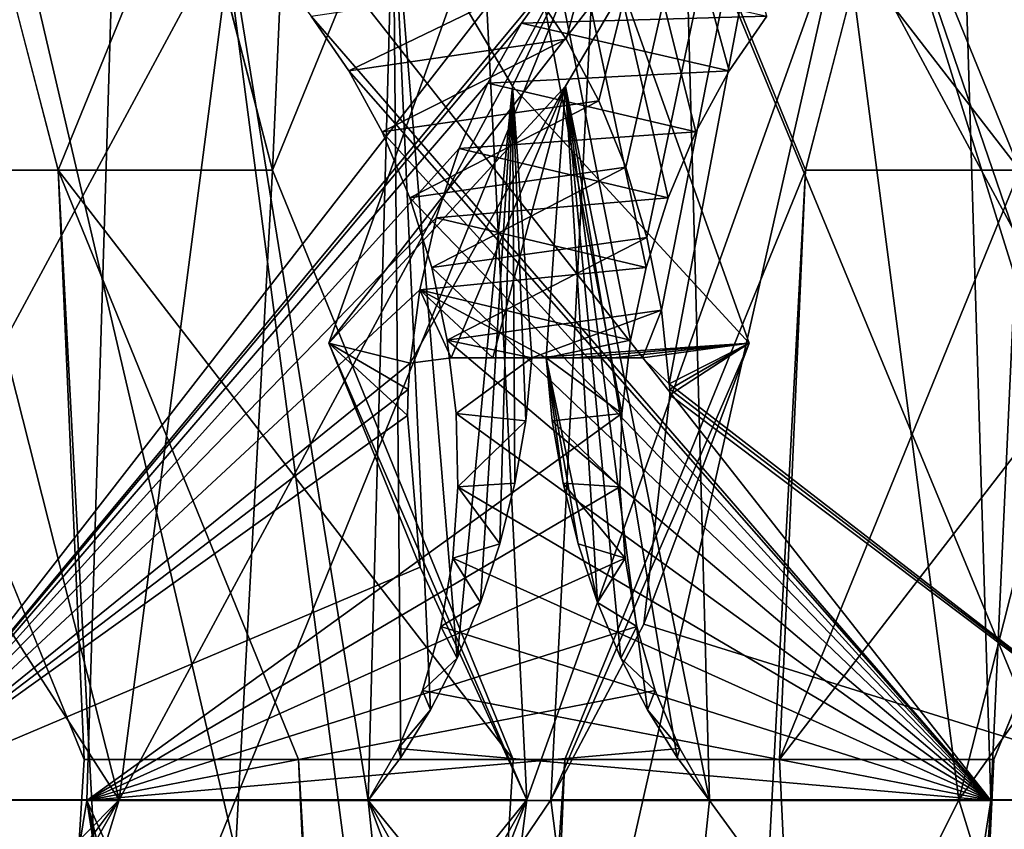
# Model space of a CAD drawing. Header units: inches. Extents: x -6.2 to 6.2, y -0.9 to 12.
# Tile 22 of 88: x -5.7573 to -5.6407, y 5.4115 to 5.5073. Entities that reach past the tile are written whole.
import ezdxf

# ---------------------------------------------------------------- set-up
doc = ezdxf.new("R2010")
doc.units = ezdxf.units.IN
doc.header["$LTSCALE"] = 67.329794
doc.header["$MEASUREMENT"] = 0
for name, color, linetype in [('1', 7, 'CONTINUOUS'), ('10', 7, 'CONTINUOUS'), ('111', 7, 'CONTINUOUS'), ('113', 7, 'CONTINUOUS'), ('116', 7, 'CONTINUOUS'), ('118', 7, 'CONTINUOUS'), ('121', 7, 'CONTINUOUS'), ('126', 7, 'CONTINUOUS'), ('127', 7, 'CONTINUOUS'), ('129', 7, 'CONTINUOUS'), ('179', 7, 'CONTINUOUS'), ('181', 7, 'CONTINUOUS'), ('184', 7, 'CONTINUOUS'), ('186', 7, 'CONTINUOUS'), ('249', 7, 'CONTINUOUS'), ('250', 7, 'CONTINUOUS'), ('5', 7, 'CONTINUOUS'), ('529', 7, 'CONTINUOUS'), ('531', 7, 'CONTINUOUS'), ('534', 7, 'CONTINUOUS'), ('536', 7, 'CONTINUOUS'), ('6', 7, 'CONTINUOUS'), ('639', 7, 'CONTINUOUS'), ('641', 7, 'CONTINUOUS'), ('644', 7, 'CONTINUOUS'), ('646', 7, 'CONTINUOUS'), ('653', 7, 'CONTINUOUS'), ('654', 7, 'CONTINUOUS'), ('655', 7, 'CONTINUOUS'), ('656', 7, 'CONTINUOUS'), ('73', 7, 'CONTINUOUS'), ('74', 7, 'CONTINUOUS')]:
    doc.layers.add(name, color=color, linetype=linetype)

msp = doc.modelspace()

# ---------------------------------------------------------------- linework, layer by layer
at = {"layer": '1', "color": 252, "linetype": 'Continuous', "true_color": 0x8b959c}
for points in [[(-5.43835, 0, 5.38758), (-5.66812, 9.738, 5.61735), (-5.63997, 9.75429, 5.5892), (-5.43835, 0, 5.38758)], [(-5.43835, 0, 5.38758), (-5.59224, 5.831, 5.54147), (-5.66812, 9.738, 5.61735), (-5.43835, 0, 5.38758)], [(-5.59224, 1.331, 5.54147), (-5.85015, 1.331, 5.79938), (-5.85015, 5.831, 5.79938), (-5.59224, 1.331, 5.54147)], [(-5.81721, 5.29848, 5.76644), (-5.59224, 1.331, 5.54147), (-5.85015, 5.831, 5.79938), (-5.81721, 5.29848, 5.76644)]]:
    msp.add_3dface(points, dxfattribs=at)
at = {"layer": '10', "color": 252, "linetype": 'Continuous', "true_color": 0x8b959c}
for points in [[(-5.56323, 1.931, -5.56323), (-5.82839, 1.931, -5.82839), (-5.82839, 5.781, -5.82839), (-5.56323, 1.931, -5.56323)], [(-5.56323, 1.931, -5.56323), (-5.82839, 5.781, -5.82839), (-5.75273, 5.4895, -5.75273), (-5.56323, 1.931, -5.56323)], [(-5.75273, 5.4895, -5.75273), (-5.82839, 5.781, -5.82839), (-5.72427, 5.55922, -5.72427), (-5.75273, 5.4895, -5.75273)], [(-5.56323, 5.781, -5.56323), (-5.63889, 5.4895, -5.63889), (-5.66735, 5.55922, -5.66735), (-5.56323, 5.781, -5.56323)], [(-5.72427, 5.41978, -5.72427), (-5.56323, 1.931, -5.56323), (-5.75273, 5.4895, -5.75273), (-5.72427, 5.41978, -5.72427)], [(-5.63889, 5.4895, -5.63889), (-5.41297, 0, -5.41297), (-5.66735, 5.41978, -5.66735), (-5.63889, 5.4895, -5.63889)], [(-5.41297, 0, -5.41297), (-5.56323, 1.931, -5.56323), (-5.72427, 5.41978, -5.72427), (-5.41297, 0, -5.41297)], [(-5.66735, 5.41978, -5.66735), (-5.41297, 0, -5.41297), (-5.72427, 5.41978, -5.72427), (-5.66735, 5.41978, -5.66735)]]:
    msp.add_3dface(points, dxfattribs=at)
at = {"layer": '111', "color": 252, "linetype": 'Continuous', "true_color": 0x8b959c}
for points in [[(-5.72069, 5.46904, 5.75918), (-5.70253, 5.51984, 5.73185), (-5.69723, 5.415, 5.74549), (-5.72069, 5.46904, 5.75918)], [(-5.65976, 5.51984, 5.68908), (-5.64613, 5.415, 5.69439), (-5.71472, 5.27712, 5.78789), (-5.65976, 5.51984, 5.68908)], [(-5.69723, 5.415, 5.74549), (-5.65976, 5.51984, 5.68908), (-5.71472, 5.27712, 5.78789), (-5.69723, 5.415, 5.74549)], [(-5.70253, 5.51984, 5.73185), (-5.65976, 5.51984, 5.68908), (-5.69723, 5.415, 5.74549), (-5.70253, 5.51984, 5.73185)], [(-5.63244, 5.46904, 5.67093), (-5.64613, 5.415, 5.69439), (-5.65976, 5.51984, 5.68908), (-5.63244, 5.46904, 5.67093)], [(-5.7749, 5.415, 5.82316), (-5.69723, 5.415, 5.74549), (-5.76263, 5.33434, 5.82546), (-5.7749, 5.415, 5.82316)], [(-5.76263, 5.33434, 5.82546), (-5.69723, 5.415, 5.74549), (-5.75613, 5.31166, 5.82305), (-5.76263, 5.33434, 5.82546)], [(-5.75613, 5.31166, 5.82305), (-5.69723, 5.415, 5.74549), (-5.74471, 5.29312, 5.81499), (-5.75613, 5.31166, 5.82305)], [(-5.74471, 5.29312, 5.81499), (-5.69723, 5.415, 5.74549), (-5.71472, 5.27712, 5.78789), (-5.74471, 5.29312, 5.81499)], [(-5.71472, 5.27712, 5.78789), (-5.64613, 5.415, 5.69439), (-5.60373, 5.27712, 5.6769), (-5.71472, 5.27712, 5.78789)], [(-5.64613, 5.415, 5.69439), (-5.56846, 5.415, 5.61672), (-5.60373, 5.27712, 5.6769), (-5.64613, 5.415, 5.69439)]]:
    msp.add_3dface(points, dxfattribs=at)
at = {"layer": '113', "color": 252, "linetype": 'Continuous', "true_color": 0x8b959c}
for points in [[(-5.69333, 5.51326, 5.75988), (-5.7749, 5.415, 5.82316), (-5.517, 5.74708, 5.62709), (-5.69333, 5.51326, 5.75988)], [(-5.517, 5.74708, 5.62709), (-5.7749, 5.415, 5.82316), (-5.76453, 5.74708, 5.87462), (-5.517, 5.74708, 5.62709)], [(-5.69787, 5.5069, 5.76324), (-5.7749, 5.415, 5.82316), (-5.69333, 5.51326, 5.75988), (-5.69787, 5.5069, 5.76324)], [(-5.70187, 5.4998, 5.76592), (-5.7749, 5.415, 5.82316), (-5.69787, 5.5069, 5.76324), (-5.70187, 5.4998, 5.76592)], [(-5.70526, 5.49208, 5.76787), (-5.7749, 5.415, 5.82316), (-5.70187, 5.4998, 5.76592), (-5.70526, 5.49208, 5.76787)], [(-5.70796, 5.48388, 5.76904), (-5.7749, 5.415, 5.82316), (-5.70526, 5.49208, 5.76787), (-5.70796, 5.48388, 5.76904)], [(-5.70991, 5.47535, 5.7694), (-5.7749, 5.415, 5.82316), (-5.70796, 5.48388, 5.76904), (-5.70991, 5.47535, 5.7694)], [(-5.71106, 5.46666, 5.76894), (-5.7749, 5.415, 5.82316), (-5.70991, 5.47535, 5.7694), (-5.71106, 5.46666, 5.76894)], [(-5.71128, 5.46357, 5.76858), (-5.7749, 5.415, 5.82316), (-5.71106, 5.46666, 5.76894), (-5.71128, 5.46357, 5.76858)], [(-5.71139, 5.46048, 5.76812), (-5.7749, 5.415, 5.82316), (-5.71128, 5.46357, 5.76858), (-5.71139, 5.46048, 5.76812)], [(-5.70988, 5.44254, 5.76327), (-5.7749, 5.415, 5.82316), (-5.71139, 5.46048, 5.76812), (-5.70988, 5.44254, 5.76327)], [(-5.69723, 5.415, 5.74549), (-5.7749, 5.415, 5.82316), (-5.70988, 5.44254, 5.76327), (-5.69723, 5.415, 5.74549)], [(-5.56846, 5.415, 5.61672), (-5.64613, 5.415, 5.69439), (-5.63127, 5.43577, 5.6834), (-5.56846, 5.415, 5.61672)]]:
    msp.add_3dface(points, dxfattribs=at)
at = {"layer": '116', "color": 252, "linetype": 'Continuous', "true_color": 0x8b959c}
for points in [[(-5.67855, 5.52335, 5.75842), (-5.57855, 5.28167, 5.70208), (-5.65667, 5.53213, 5.73495), (-5.67855, 5.52335, 5.75842)], [(-5.65667, 5.53213, 5.73495), (-5.57855, 5.28167, 5.70208), (-5.61655, 5.41493, 5.71601), (-5.65667, 5.53213, 5.73495)], [(-5.6332, 5.52335, 5.71307), (-5.65667, 5.53213, 5.73495), (-5.61655, 5.41493, 5.71601), (-5.6332, 5.52335, 5.71307)], [(-5.69266, 5.49946, 5.77684), (-5.67561, 5.41493, 5.77507), (-5.67855, 5.52335, 5.75842), (-5.69266, 5.49946, 5.77684)], [(-5.67561, 5.41493, 5.77507), (-5.57855, 5.28167, 5.70208), (-5.67855, 5.52335, 5.75842), (-5.67561, 5.41493, 5.77507)], [(-5.69496, 5.4673, 5.78495), (-5.68888, 5.43835, 5.7841), (-5.69266, 5.49946, 5.77684), (-5.69496, 5.4673, 5.78495)], [(-5.67944, 5.41999, 5.77798), (-5.67561, 5.41493, 5.77507), (-5.69266, 5.49946, 5.77684), (-5.67944, 5.41999, 5.77798)], [(-5.68297, 5.42563, 5.78049), (-5.67944, 5.41999, 5.77798), (-5.69266, 5.49946, 5.77684), (-5.68297, 5.42563, 5.78049)], [(-5.68613, 5.43176, 5.78254), (-5.68297, 5.42563, 5.78049), (-5.69266, 5.49946, 5.77684), (-5.68613, 5.43176, 5.78254)], [(-5.68888, 5.43835, 5.7841), (-5.68613, 5.43176, 5.78254), (-5.69266, 5.49946, 5.77684), (-5.68888, 5.43835, 5.7841)], [(-5.69117, 5.44528, 5.78514), (-5.68888, 5.43835, 5.7841), (-5.69496, 5.4673, 5.78495), (-5.69117, 5.44528, 5.78514)], [(-5.69296, 5.45248, 5.78564), (-5.69117, 5.44528, 5.78514), (-5.69496, 5.4673, 5.78495), (-5.69296, 5.45248, 5.78564)], [(-5.69424, 5.45985, 5.78558), (-5.69296, 5.45248, 5.78564), (-5.69496, 5.4673, 5.78495), (-5.69424, 5.45985, 5.78558)], [(-5.71953, 5.29767, 5.84017), (-5.68954, 5.28167, 5.81307), (-5.74931, 5.41493, 5.84876), (-5.71953, 5.29767, 5.84017)], [(-5.74931, 5.41493, 5.84876), (-5.68954, 5.28167, 5.81307), (-5.67561, 5.41493, 5.77507), (-5.74931, 5.41493, 5.84876)], [(-5.73095, 5.31621, 5.84823), (-5.71953, 5.29767, 5.84017), (-5.74931, 5.41493, 5.84876), (-5.73095, 5.31621, 5.84823)], [(-5.73745, 5.33888, 5.85064), (-5.73095, 5.31621, 5.84823), (-5.74931, 5.41493, 5.84876), (-5.73745, 5.33888, 5.85064)], [(-5.68954, 5.28167, 5.81307), (-5.57855, 5.28167, 5.70208), (-5.67561, 5.41493, 5.77507), (-5.68954, 5.28167, 5.81307)]]:
    msp.add_3dface(points, dxfattribs=at)
at = {"layer": '118', "color": 252, "linetype": 'Continuous', "true_color": 0x8b959c}
for points in [[(-5.73936, 5.7424, 5.89979), (-5.74931, 5.41493, 5.84876), (-5.686, 5.4607, 5.79397), (-5.73936, 5.7424, 5.89979)], [(-5.73936, 5.7424, 5.89979), (-5.54286, 5.41493, 5.64231), (-5.49183, 5.7424, 5.65225), (-5.73936, 5.7424, 5.89979)], [(-5.54286, 5.41493, 5.64231), (-5.73936, 5.7424, 5.89979), (-5.60605, 5.50772, 5.72278), (-5.54286, 5.41493, 5.64231)], [(-5.66884, 5.50772, 5.78557), (-5.73936, 5.7424, 5.89979), (-5.67331, 5.50124, 5.78883), (-5.66884, 5.50772, 5.78557)], [(-5.67331, 5.50124, 5.78883), (-5.73936, 5.7424, 5.89979), (-5.67723, 5.49404, 5.79141), (-5.67331, 5.50124, 5.78883)], [(-5.67723, 5.49404, 5.79141), (-5.73936, 5.7424, 5.89979), (-5.68053, 5.48623, 5.79326), (-5.67723, 5.49404, 5.79141)], [(-5.68053, 5.48623, 5.79326), (-5.73936, 5.7424, 5.89979), (-5.68312, 5.47797, 5.79431), (-5.68053, 5.48623, 5.79326)], [(-5.68312, 5.47797, 5.79431), (-5.73936, 5.7424, 5.89979), (-5.68496, 5.4694, 5.79455), (-5.68312, 5.47797, 5.79431)], [(-5.68496, 5.4694, 5.79455), (-5.73936, 5.7424, 5.89979), (-5.686, 5.4607, 5.79397), (-5.68496, 5.4694, 5.79455)], [(-5.686, 5.4607, 5.79397), (-5.74931, 5.41493, 5.84876), (-5.68622, 5.45203, 5.79258), (-5.686, 5.4607, 5.79397)], [(-5.68622, 5.45203, 5.79258), (-5.74931, 5.41493, 5.84876), (-5.68562, 5.44358, 5.7904), (-5.68622, 5.45203, 5.79258)], [(-5.68562, 5.44358, 5.7904), (-5.74931, 5.41493, 5.84876), (-5.68421, 5.4355, 5.7875), (-5.68562, 5.44358, 5.7904)], [(-5.68421, 5.4355, 5.7875), (-5.74931, 5.41493, 5.84876), (-5.68204, 5.42794, 5.78392), (-5.68421, 5.4355, 5.7875)], [(-5.68204, 5.42794, 5.78392), (-5.74931, 5.41493, 5.84876), (-5.67915, 5.42105, 5.77975), (-5.68204, 5.42794, 5.78392)], [(-5.74931, 5.41493, 5.84876), (-5.67561, 5.41493, 5.77507), (-5.67915, 5.42105, 5.77975), (-5.74931, 5.41493, 5.84876)]]:
    msp.add_3dface(points, dxfattribs=at)
at = {"layer": '121', "color": 252, "linetype": 'Continuous', "true_color": 0x8b959c}
for points in [[(-5.7749, 5.415, 5.82316), (-5.76263, 5.33434, 5.82546), (-5.74931, 5.41493, 5.84876), (-5.7749, 5.415, 5.82316)], [(-5.76263, 5.33434, 5.82546), (-5.73745, 5.33888, 5.85064), (-5.74931, 5.41493, 5.84876), (-5.76263, 5.33434, 5.82546)]]:
    msp.add_3dface(points, dxfattribs=at)
at = {"layer": '126', "color": 252, "linetype": 'Continuous', "true_color": 0x8b959c}
for points in [[(-5.70253, 5.51984, 5.73185), (-5.72069, 5.46904, 5.75918), (-5.67855, 5.52335, 5.75842), (-5.70253, 5.51984, 5.73185)], [(-5.72069, 5.46904, 5.75918), (-5.69266, 5.49946, 5.77684), (-5.67855, 5.52335, 5.75842), (-5.72069, 5.46904, 5.75918)], [(-5.65976, 5.51984, 5.68908), (-5.6332, 5.52335, 5.71307), (-5.61478, 5.49946, 5.69896), (-5.65976, 5.51984, 5.68908)], [(-5.63244, 5.46904, 5.67093), (-5.65976, 5.51984, 5.68908), (-5.61478, 5.49946, 5.69896), (-5.63244, 5.46904, 5.67093)], [(-5.72069, 5.46904, 5.75918), (-5.71106, 5.46666, 5.76894), (-5.69266, 5.49946, 5.77684), (-5.72069, 5.46904, 5.75918)], [(-5.69266, 5.49946, 5.77684), (-5.71106, 5.46666, 5.76894), (-5.70622, 5.4673, 5.77378), (-5.69266, 5.49946, 5.77684)], [(-5.70127, 5.4673, 5.77871), (-5.69266, 5.49946, 5.77684), (-5.70622, 5.4673, 5.77378), (-5.70127, 5.4673, 5.77871)], [(-5.69496, 5.4673, 5.78495), (-5.69266, 5.49946, 5.77684), (-5.70127, 5.4673, 5.77871), (-5.69496, 5.4673, 5.78495)], [(-5.72069, 5.46904, 5.75918), (-5.69723, 5.415, 5.74549), (-5.70988, 5.44254, 5.76327), (-5.72069, 5.46904, 5.75918)], [(-5.72069, 5.46904, 5.75918), (-5.70988, 5.44254, 5.76327), (-5.71139, 5.46048, 5.76812), (-5.72069, 5.46904, 5.75918)], [(-5.72069, 5.46904, 5.75918), (-5.71139, 5.46048, 5.76812), (-5.71128, 5.46357, 5.76858), (-5.72069, 5.46904, 5.75918)], [(-5.72069, 5.46904, 5.75918), (-5.71128, 5.46357, 5.76858), (-5.71106, 5.46666, 5.76894), (-5.72069, 5.46904, 5.75918)], [(-5.64613, 5.415, 5.69439), (-5.63244, 5.46904, 5.67093), (-5.63127, 5.43577, 5.6834), (-5.64613, 5.415, 5.69439)]]:
    msp.add_3dface(points, dxfattribs=at)
at = {"layer": '127', "color": 252, "linetype": 'Continuous', "true_color": 0x8b959c}
for points in [[(-5.69787, 5.5069, 5.76324), (-5.69333, 5.51326, 5.75988), (-5.66884, 5.50772, 5.78557), (-5.69787, 5.5069, 5.76324)], [(-5.70187, 5.4998, 5.76592), (-5.69787, 5.5069, 5.76324), (-5.67331, 5.50124, 5.78883), (-5.70187, 5.4998, 5.76592)], [(-5.69787, 5.5069, 5.76324), (-5.66884, 5.50772, 5.78557), (-5.67331, 5.50124, 5.78883), (-5.69787, 5.5069, 5.76324)], [(-5.70187, 5.4998, 5.76592), (-5.67331, 5.50124, 5.78883), (-5.67723, 5.49404, 5.79141), (-5.70187, 5.4998, 5.76592)], [(-5.70526, 5.49208, 5.76787), (-5.70187, 5.4998, 5.76592), (-5.67723, 5.49404, 5.79141), (-5.70526, 5.49208, 5.76787)], [(-5.70526, 5.49208, 5.76787), (-5.67723, 5.49404, 5.79141), (-5.68053, 5.48623, 5.79326), (-5.70526, 5.49208, 5.76787)], [(-5.70796, 5.48388, 5.76904), (-5.70526, 5.49208, 5.76787), (-5.68053, 5.48623, 5.79326), (-5.70796, 5.48388, 5.76904)], [(-5.70796, 5.48388, 5.76904), (-5.68053, 5.48623, 5.79326), (-5.68312, 5.47797, 5.79431), (-5.70796, 5.48388, 5.76904)], [(-5.70991, 5.47535, 5.7694), (-5.70796, 5.48388, 5.76904), (-5.68312, 5.47797, 5.79431), (-5.70991, 5.47535, 5.7694)], [(-5.70991, 5.47535, 5.7694), (-5.68312, 5.47797, 5.79431), (-5.68496, 5.4694, 5.79455), (-5.70991, 5.47535, 5.7694)], [(-5.71106, 5.46666, 5.76894), (-5.70991, 5.47535, 5.7694), (-5.70622, 5.4673, 5.77378), (-5.71106, 5.46666, 5.76894)], [(-5.69496, 5.4673, 5.78495), (-5.70991, 5.47535, 5.7694), (-5.68496, 5.4694, 5.79455), (-5.69496, 5.4673, 5.78495)], [(-5.70991, 5.47535, 5.7694), (-5.69496, 5.4673, 5.78495), (-5.70127, 5.4673, 5.77871), (-5.70991, 5.47535, 5.7694)], [(-5.70991, 5.47535, 5.7694), (-5.70127, 5.4673, 5.77871), (-5.70622, 5.4673, 5.77378), (-5.70991, 5.47535, 5.7694)], [(-5.69496, 5.4673, 5.78495), (-5.68496, 5.4694, 5.79455), (-5.686, 5.4607, 5.79397), (-5.69496, 5.4673, 5.78495)], [(-5.69424, 5.45985, 5.78558), (-5.69496, 5.4673, 5.78495), (-5.686, 5.4607, 5.79397), (-5.69424, 5.45985, 5.78558)], [(-5.69424, 5.45985, 5.78558), (-5.686, 5.4607, 5.79397), (-5.68622, 5.45203, 5.79258), (-5.69424, 5.45985, 5.78558)], [(-5.69296, 5.45248, 5.78564), (-5.69424, 5.45985, 5.78558), (-5.68622, 5.45203, 5.79258), (-5.69296, 5.45248, 5.78564)], [(-5.69117, 5.44528, 5.78514), (-5.69296, 5.45248, 5.78564), (-5.68562, 5.44358, 5.7904), (-5.69117, 5.44528, 5.78514)], [(-5.69296, 5.45248, 5.78564), (-5.68622, 5.45203, 5.79258), (-5.68562, 5.44358, 5.7904), (-5.69296, 5.45248, 5.78564)], [(-5.68888, 5.43835, 5.7841), (-5.69117, 5.44528, 5.78514), (-5.68562, 5.44358, 5.7904), (-5.68888, 5.43835, 5.7841)], [(-5.68888, 5.43835, 5.7841), (-5.68562, 5.44358, 5.7904), (-5.68421, 5.4355, 5.7875), (-5.68888, 5.43835, 5.7841)], [(-5.68613, 5.43176, 5.78254), (-5.68888, 5.43835, 5.7841), (-5.68421, 5.4355, 5.7875), (-5.68613, 5.43176, 5.78254)], [(-5.68613, 5.43176, 5.78254), (-5.68421, 5.4355, 5.7875), (-5.68204, 5.42794, 5.78392), (-5.68613, 5.43176, 5.78254)], [(-5.68297, 5.42563, 5.78049), (-5.68613, 5.43176, 5.78254), (-5.68204, 5.42794, 5.78392), (-5.68297, 5.42563, 5.78049)], [(-5.68297, 5.42563, 5.78049), (-5.68204, 5.42794, 5.78392), (-5.67915, 5.42105, 5.77975), (-5.68297, 5.42563, 5.78049)], [(-5.67944, 5.41999, 5.77798), (-5.68297, 5.42563, 5.78049), (-5.67915, 5.42105, 5.77975), (-5.67944, 5.41999, 5.77798)], [(-5.67561, 5.41493, 5.77507), (-5.67944, 5.41999, 5.77798), (-5.67915, 5.42105, 5.77975), (-5.67561, 5.41493, 5.77507)]]:
    msp.add_3dface(points, dxfattribs=at)
at = {"layer": '129', "color": 252, "linetype": 'Continuous', "true_color": 0x8b959c}
for points in [[(-5.76453, 5.74708, 5.87462), (-5.7749, 5.415, 5.82316), (-5.73936, 5.7424, 5.89979), (-5.76453, 5.74708, 5.87462)], [(-5.7749, 5.415, 5.82316), (-5.74931, 5.41493, 5.84876), (-5.73936, 5.7424, 5.89979), (-5.7749, 5.415, 5.82316)]]:
    msp.add_3dface(points, dxfattribs=at)
at = {"layer": '179', "color": 252, "linetype": 'Continuous', "true_color": 0x8b959c}
for points in [[(-6.0034, 0, 6.1266), (-5.9034, 12, 6.1266), (5.9034, 12, 6.1266), (-6.0034, 0, 6.1266)], [(6.0034, 0, 6.1266), (-6.0034, 0, 6.1266), (6.0034, 12, 6.1266), (6.0034, 0, 6.1266)], [(6.0034, 12, 6.1266), (-6.0034, 0, 6.1266), (5.9034, 12, 6.1266), (6.0034, 12, 6.1266)]]:
    msp.add_3dface(points, dxfattribs=at)
at = {"layer": '181', "color": 252, "linetype": 'Continuous', "true_color": 0x8b959c}
for points in [[(-6.02462, 0, 6.07539), (-5.72735, 9.9895, 5.77812), (-5.80301, 10.281, 5.85378), (-6.02462, 0, 6.07539)], [(-5.72735, 9.9895, 5.77812), (-6.02462, 0, 6.07539), (-5.69888, 9.91978, 5.74965), (-5.72735, 9.9895, 5.77812)], [(-6.02462, 0, 6.07539), (-5.80301, 6.431, 5.85378), (-5.69888, 9.91978, 5.74965), (-6.02462, 0, 6.07539)], [(-6.02462, 0, 6.07539), (-5.72735, 5.4895, 5.77812), (-5.80301, 5.781, 5.85378), (-6.02462, 0, 6.07539)], [(-5.80301, 1.931, 5.85378), (-5.53784, 1.931, 5.58861), (-5.53784, 5.781, 5.58861), (-5.80301, 1.931, 5.85378)], [(-5.6135, 5.4895, 5.66427), (-5.80301, 1.931, 5.85378), (-5.53784, 5.781, 5.58861), (-5.6135, 5.4895, 5.66427)], [(-5.72735, 5.4895, 5.77812), (-5.69888, 5.55922, 5.74965), (-5.80301, 5.781, 5.85378), (-5.72735, 5.4895, 5.77812)], [(-5.64196, 5.55922, 5.69273), (-5.6135, 5.4895, 5.66427), (-5.53784, 5.781, 5.58861), (-5.64196, 5.55922, 5.69273)], [(-5.72735, 5.4895, 5.77812), (-6.02462, 0, 6.07539), (-5.69888, 5.41978, 5.74965), (-5.72735, 5.4895, 5.77812)], [(-5.80301, 1.931, 5.85378), (-5.6135, 5.4895, 5.66427), (-5.64196, 5.41978, 5.69273), (-5.80301, 1.931, 5.85378)], [(-6.02462, 0, 6.07539), (-5.80301, 1.931, 5.85378), (-5.64196, 5.41978, 5.69273), (-6.02462, 0, 6.07539)], [(-5.69888, 5.41978, 5.74965), (-6.02462, 0, 6.07539), (-5.64196, 5.41978, 5.69273), (-5.69888, 5.41978, 5.74965)]]:
    msp.add_3dface(points, dxfattribs=at)
at = {"layer": '184', "color": 252, "linetype": 'Continuous', "true_color": 0x8b959c}
for points in [[(-6.0034, 12, 6.1625), (-6.0034, 0, 6.1625), (6.0034, 0, 6.1625), (-6.0034, 12, 6.1625)], [(-5.9034, 12, 6.1625), (-6.0034, 12, 6.1625), (6.0034, 0, 6.1625), (-5.9034, 12, 6.1625)], [(5.9034, 12, 6.1625), (-5.9034, 12, 6.1625), (6.0034, 0, 6.1625), (5.9034, 12, 6.1625)]]:
    msp.add_3dface(points, dxfattribs=at)
at = {"layer": '186', "color": 252, "linetype": 'Continuous', "true_color": 0x8b959c}
for points in [[(-5.56323, 1.931, 5.56323), (-5.82839, 1.931, 5.82839), (-5.82839, 5.781, 5.82839), (-5.56323, 1.931, 5.56323)], [(-5.56323, 1.931, 5.56323), (-5.82839, 5.781, 5.82839), (-5.75273, 5.4895, 5.75273), (-5.56323, 1.931, 5.56323)], [(-5.75273, 5.4895, 5.75273), (-5.82839, 5.781, 5.82839), (-5.72427, 5.55922, 5.72427), (-5.75273, 5.4895, 5.75273)], [(-5.56323, 5.781, 5.56323), (-5.63889, 5.4895, 5.63889), (-5.66735, 5.55922, 5.66735), (-5.56323, 5.781, 5.56323)], [(-5.72427, 5.41978, 5.72427), (-5.56323, 1.931, 5.56323), (-5.75273, 5.4895, 5.75273), (-5.72427, 5.41978, 5.72427)], [(-5.63889, 5.4895, 5.63889), (-5.41297, 0, 5.41297), (-5.66735, 5.41978, 5.66735), (-5.63889, 5.4895, 5.63889)], [(-5.41297, 0, 5.41297), (-5.56323, 1.931, 5.56323), (-5.72427, 5.41978, 5.72427), (-5.41297, 0, 5.41297)], [(-5.66735, 5.41978, 5.66735), (-5.41297, 0, 5.41297), (-5.72427, 5.41978, 5.72427), (-5.66735, 5.41978, 5.66735)]]:
    msp.add_3dface(points, dxfattribs=at)
at = {"layer": '249', "color": 252, "linetype": 'Continuous', "true_color": 0x8b959c}
for points in [[(-5.72735, 5.4895, 5.77812), (-5.69888, 5.41978, 5.74965), (-5.75273, 5.4895, 5.75273), (-5.72735, 5.4895, 5.77812)], [(-5.69888, 5.41978, 5.74965), (-5.72427, 5.41978, 5.72427), (-5.75273, 5.4895, 5.75273), (-5.69888, 5.41978, 5.74965)], [(-5.64196, 5.41978, 5.69273), (-5.6135, 5.4895, 5.66427), (-5.66735, 5.41978, 5.66735), (-5.64196, 5.41978, 5.69273)], [(-5.6135, 5.4895, 5.66427), (-5.63889, 5.4895, 5.63889), (-5.66735, 5.41978, 5.66735), (-5.6135, 5.4895, 5.66427)], [(-5.69888, 5.41978, 5.74965), (-5.64196, 5.41978, 5.69273), (-5.72427, 5.41978, 5.72427), (-5.69888, 5.41978, 5.74965)], [(-5.64196, 5.41978, 5.69273), (-5.66735, 5.41978, 5.66735), (-5.72427, 5.41978, 5.72427), (-5.64196, 5.41978, 5.69273)]]:
    msp.add_3dface(points, dxfattribs=at)
at = {"layer": '250', "color": 252, "linetype": 'Continuous', "true_color": 0x8b959c}
for points in [[(-5.72735, 5.4895, 5.77812), (-5.75273, 5.4895, 5.75273), (-5.72427, 5.55922, 5.72427), (-5.72735, 5.4895, 5.77812)], [(-5.69888, 5.55922, 5.74965), (-5.72735, 5.4895, 5.77812), (-5.72427, 5.55922, 5.72427), (-5.69888, 5.55922, 5.74965)], [(-5.63889, 5.4895, 5.63889), (-5.64196, 5.55922, 5.69273), (-5.66735, 5.55922, 5.66735), (-5.63889, 5.4895, 5.63889)], [(-5.6135, 5.4895, 5.66427), (-5.64196, 5.55922, 5.69273), (-5.63889, 5.4895, 5.63889), (-5.6135, 5.4895, 5.66427)]]:
    msp.add_3dface(points, dxfattribs=at)
at = {"layer": '5', "color": 252, "linetype": 'Continuous', "true_color": 0x8b959c}
for points in [[(-5.77812, 9.9895, -5.72735), (-6.07539, 0, -6.02462), (-5.74965, 9.91978, -5.69888), (-5.77812, 9.9895, -5.72735)], [(-6.07539, 0, -6.02462), (-5.85378, 6.431, -5.80301), (-5.74965, 9.91978, -5.69888), (-6.07539, 0, -6.02462)], [(-5.85378, 1.931, -5.80301), (-5.58861, 1.931, -5.53784), (-5.58861, 5.781, -5.53784), (-5.85378, 1.931, -5.80301)], [(-5.66427, 5.4895, -5.6135), (-5.85378, 1.931, -5.80301), (-5.58861, 5.781, -5.53784), (-5.66427, 5.4895, -5.6135)], [(-5.77812, 5.4895, -5.72735), (-5.74965, 5.55922, -5.69888), (-5.85378, 5.781, -5.80301), (-5.77812, 5.4895, -5.72735)], [(-5.69273, 5.55922, -5.64196), (-5.66427, 5.4895, -5.6135), (-5.58861, 5.781, -5.53784), (-5.69273, 5.55922, -5.64196)], [(-5.77812, 5.4895, -5.72735), (-6.07539, 0, -6.02462), (-5.74965, 5.41978, -5.69888), (-5.77812, 5.4895, -5.72735)], [(-5.85378, 1.931, -5.80301), (-5.66427, 5.4895, -5.6135), (-5.69273, 5.41978, -5.64196), (-5.85378, 1.931, -5.80301)], [(-6.07539, 0, -6.02462), (-5.85378, 1.931, -5.80301), (-5.69273, 5.41978, -5.64196), (-6.07539, 0, -6.02462)], [(-5.74965, 5.41978, -5.69888), (-6.07539, 0, -6.02462), (-5.69273, 5.41978, -5.64196), (-5.74965, 5.41978, -5.69888)]]:
    msp.add_3dface(points, dxfattribs=at)
at = {"layer": '529', "color": 252, "linetype": 'Continuous', "true_color": 0x8b959c}
for points in [[(-5.54147, 1.331, -5.59224), (-5.79938, 1.331, -5.85015), (-5.79938, 5.831, -5.85015), (-5.54147, 1.331, -5.59224)], [(-5.76644, 5.29848, -5.81721), (-5.54147, 1.331, -5.59224), (-5.79938, 5.831, -5.85015), (-5.76644, 5.29848, -5.81721)]]:
    msp.add_3dface(points, dxfattribs=at)
at = {"layer": '531', "color": 252, "linetype": 'Continuous', "true_color": 0x8b959c}
for points in [[(-6.0034, 0, -6.1266), (6.0034, 0, -6.1266), (-6.0034, 12, -6.1266), (-6.0034, 0, -6.1266)], [(-6.0034, 12, -6.1266), (6.0034, 0, -6.1266), (-5.9034, 12, -6.1266), (-6.0034, 12, -6.1266)], [(6.0034, 0, -6.1266), (5.9034, 12, -6.1266), (-5.9034, 12, -6.1266), (6.0034, 0, -6.1266)]]:
    msp.add_3dface(points, dxfattribs=at)
at = {"layer": '534', "color": 252, "linetype": 'Continuous', "true_color": 0x8b959c}
for points in [[(-5.77703, 9.75429, -5.77703), (-6.05, 0, -6.05), (-5.74888, 9.738, -5.74888), (-5.77703, 9.75429, -5.77703)], [(-6.05, 0, -6.05), (-5.82477, 5.831, -5.82477), (-5.74888, 9.738, -5.74888), (-6.05, 0, -6.05)], [(-5.82477, 1.331, -5.82477), (-5.56685, 1.331, -5.56685), (-5.56685, 5.831, -5.56685), (-5.82477, 1.331, -5.82477)], [(-5.82477, 1.331, -5.82477), (-5.56685, 5.831, -5.56685), (-5.5998, 5.29848, -5.5998), (-5.82477, 1.331, -5.82477)]]:
    msp.add_3dface(points, dxfattribs=at)
at = {"layer": '536', "color": 252, "linetype": 'Continuous', "true_color": 0x8b959c}
for points in [[(6.0034, 12, -6.1625), (6.0034, 0, -6.1625), (-6.0034, 0, -6.1625), (6.0034, 12, -6.1625)], [(5.9034, 12, -6.1625), (6.0034, 12, -6.1625), (-6.0034, 0, -6.1625), (5.9034, 12, -6.1625)], [(-5.9034, 12, -6.1625), (5.9034, 12, -6.1625), (-6.0034, 0, -6.1625), (-5.9034, 12, -6.1625)]]:
    msp.add_3dface(points, dxfattribs=at)
at = {"layer": '6', "color": 252, "linetype": 'Continuous', "true_color": 0x8b959c}
for points in [[(-5.77703, 9.75429, 5.77703), (-6.05, 0, 6.05), (-5.74888, 9.738, 5.74888), (-5.77703, 9.75429, 5.77703)], [(-6.05, 0, 6.05), (-5.82477, 5.831, 5.82477), (-5.74888, 9.738, 5.74888), (-6.05, 0, 6.05)], [(-5.82477, 1.331, 5.82477), (-5.56685, 1.331, 5.56685), (-5.56685, 5.831, 5.56685), (-5.82477, 1.331, 5.82477)], [(-5.82477, 1.331, 5.82477), (-5.56685, 5.831, 5.56685), (-5.5998, 5.29848, 5.5998), (-5.82477, 1.331, 5.82477)]]:
    msp.add_3dface(points, dxfattribs=at)
at = {"layer": '639', "color": 252, "linetype": 'Continuous', "true_color": 0x8b959c}
for points in [[(-5.68908, 5.51984, -5.65976), (-5.69439, 5.415, -5.64613), (-5.78789, 5.27712, -5.71472), (-5.68908, 5.51984, -5.65976)], [(-5.74549, 5.415, -5.69723), (-5.68908, 5.51984, -5.65976), (-5.78789, 5.27712, -5.71472), (-5.74549, 5.415, -5.69723)], [(-5.75918, 5.46904, -5.72069), (-5.73185, 5.51984, -5.70253), (-5.74549, 5.415, -5.69723), (-5.75918, 5.46904, -5.72069)], [(-5.73185, 5.51984, -5.70253), (-5.68908, 5.51984, -5.65976), (-5.74549, 5.415, -5.69723), (-5.73185, 5.51984, -5.70253)], [(-5.67093, 5.46904, -5.63244), (-5.69439, 5.415, -5.64613), (-5.68908, 5.51984, -5.65976), (-5.67093, 5.46904, -5.63244)], [(-5.82316, 5.415, -5.7749), (-5.74549, 5.415, -5.69723), (-5.82546, 5.33434, -5.76263), (-5.82316, 5.415, -5.7749)], [(-5.82546, 5.33434, -5.76263), (-5.74549, 5.415, -5.69723), (-5.82305, 5.31166, -5.75613), (-5.82546, 5.33434, -5.76263)], [(-5.82305, 5.31166, -5.75613), (-5.74549, 5.415, -5.69723), (-5.81499, 5.29312, -5.74471), (-5.82305, 5.31166, -5.75613)], [(-5.81499, 5.29312, -5.74471), (-5.74549, 5.415, -5.69723), (-5.78789, 5.27712, -5.71472), (-5.81499, 5.29312, -5.74471)], [(-5.78789, 5.27712, -5.71472), (-5.69439, 5.415, -5.64613), (-5.6769, 5.27712, -5.60373), (-5.78789, 5.27712, -5.71472)], [(-5.69439, 5.415, -5.64613), (-5.61672, 5.415, -5.56846), (-5.6769, 5.27712, -5.60373), (-5.69439, 5.415, -5.64613)], [(-5.6769, 5.27712, -5.60373), (-5.61672, 5.415, -5.56846), (-5.64691, 5.29312, -5.57663), (-5.6769, 5.27712, -5.60373)], [(-5.64691, 5.29312, -5.57663), (-5.61672, 5.415, -5.56846), (-5.63549, 5.31166, -5.56857), (-5.64691, 5.29312, -5.57663)]]:
    msp.add_3dface(points, dxfattribs=at)
at = {"layer": '641', "color": 252, "linetype": 'Continuous', "true_color": 0x8b959c}
for points in [[(-5.62709, 5.74708, -5.517), (-5.82316, 5.415, -5.7749), (-5.87462, 5.74708, -5.76453), (-5.62709, 5.74708, -5.517)], [(-5.75988, 5.51326, -5.69333), (-5.82316, 5.415, -5.7749), (-5.62709, 5.74708, -5.517), (-5.75988, 5.51326, -5.69333)], [(-5.69258, 5.505, -5.62757), (-5.69698, 5.51158, -5.63074), (-5.62709, 5.74708, -5.517), (-5.69258, 5.505, -5.62757)], [(-5.68874, 5.49771, -5.62508), (-5.69258, 5.505, -5.62757), (-5.62709, 5.74708, -5.517), (-5.68874, 5.49771, -5.62508)], [(-5.68554, 5.48984, -5.62335), (-5.68874, 5.49771, -5.62508), (-5.62709, 5.74708, -5.517), (-5.68554, 5.48984, -5.62335)], [(-5.68304, 5.48153, -5.6224), (-5.68554, 5.48984, -5.62335), (-5.62709, 5.74708, -5.517), (-5.68304, 5.48153, -5.6224)], [(-5.68131, 5.47294, -5.62226), (-5.68304, 5.48153, -5.6224), (-5.62709, 5.74708, -5.517), (-5.68131, 5.47294, -5.62226)], [(-5.68038, 5.46424, -5.62295), (-5.68131, 5.47294, -5.62226), (-5.62709, 5.74708, -5.517), (-5.68038, 5.46424, -5.62295)], [(-5.61672, 5.415, -5.56846), (-5.68038, 5.46424, -5.62295), (-5.62709, 5.74708, -5.517), (-5.61672, 5.415, -5.56846)], [(-5.68038, 5.46424, -5.62295), (-5.61672, 5.415, -5.56846), (-5.68034, 5.46359, -5.62304), (-5.68038, 5.46424, -5.62295)], [(-5.68031, 5.46293, -5.62313), (-5.61672, 5.415, -5.56846), (-5.6834, 5.43577, -5.63127), (-5.68031, 5.46293, -5.62313)], [(-5.68034, 5.46359, -5.62304), (-5.61672, 5.415, -5.56846), (-5.68031, 5.46293, -5.62313), (-5.68034, 5.46359, -5.62304)], [(-5.74549, 5.415, -5.69723), (-5.82316, 5.415, -5.7749), (-5.76327, 5.44254, -5.70988), (-5.74549, 5.415, -5.69723)], [(-5.61672, 5.415, -5.56846), (-5.69439, 5.415, -5.64613), (-5.6834, 5.43577, -5.63127), (-5.61672, 5.415, -5.56846)]]:
    msp.add_3dface(points, dxfattribs=at)
at = {"layer": '644', "color": 252, "linetype": 'Continuous', "true_color": 0x8b959c}
for points in [[(-5.75842, 5.52335, -5.67855), (-5.70208, 5.28167, -5.57855), (-5.73495, 5.53213, -5.65667), (-5.75842, 5.52335, -5.67855)], [(-5.73495, 5.53213, -5.65667), (-5.70208, 5.28167, -5.57855), (-5.71601, 5.41493, -5.61655), (-5.73495, 5.53213, -5.65667)], [(-5.71307, 5.52335, -5.6332), (-5.73495, 5.53213, -5.65667), (-5.71601, 5.41493, -5.61655), (-5.71307, 5.52335, -5.6332)], [(-5.77507, 5.41493, -5.67561), (-5.70208, 5.28167, -5.57855), (-5.75842, 5.52335, -5.67855), (-5.77507, 5.41493, -5.67561)], [(-5.71218, 5.41999, -5.61364), (-5.71307, 5.52335, -5.6332), (-5.71601, 5.41493, -5.61655), (-5.71218, 5.41999, -5.61364)], [(-5.69896, 5.49946, -5.61478), (-5.71307, 5.52335, -5.6332), (-5.70549, 5.43176, -5.60908), (-5.69896, 5.49946, -5.61478)], [(-5.70549, 5.43176, -5.60908), (-5.71307, 5.52335, -5.6332), (-5.70865, 5.42563, -5.61113), (-5.70549, 5.43176, -5.60908)], [(-5.70865, 5.42563, -5.61113), (-5.71307, 5.52335, -5.6332), (-5.71218, 5.41999, -5.61364), (-5.70865, 5.42563, -5.61113)], [(-5.70274, 5.43835, -5.60752), (-5.69896, 5.49946, -5.61478), (-5.70549, 5.43176, -5.60908), (-5.70274, 5.43835, -5.60752)], [(-5.70045, 5.44528, -5.60648), (-5.69896, 5.49946, -5.61478), (-5.70274, 5.43835, -5.60752), (-5.70045, 5.44528, -5.60648)], [(-5.69866, 5.45248, -5.60598), (-5.69896, 5.49946, -5.61478), (-5.70045, 5.44528, -5.60648), (-5.69866, 5.45248, -5.60598)], [(-5.69666, 5.4673, -5.60666), (-5.69896, 5.49946, -5.61478), (-5.69738, 5.45985, -5.60604), (-5.69666, 5.4673, -5.60666)], [(-5.69738, 5.45985, -5.60604), (-5.69896, 5.49946, -5.61478), (-5.69866, 5.45248, -5.60598), (-5.69738, 5.45985, -5.60604)], [(-5.81307, 5.28167, -5.68954), (-5.70208, 5.28167, -5.57855), (-5.77507, 5.41493, -5.67561), (-5.81307, 5.28167, -5.68954)], [(-5.66067, 5.31621, -5.54339), (-5.65417, 5.33888, -5.54098), (-5.71601, 5.41493, -5.61655), (-5.66067, 5.31621, -5.54339)], [(-5.71601, 5.41493, -5.61655), (-5.65417, 5.33888, -5.54098), (-5.64231, 5.41493, -5.54286), (-5.71601, 5.41493, -5.61655)], [(-5.67209, 5.29767, -5.55145), (-5.66067, 5.31621, -5.54339), (-5.71601, 5.41493, -5.61655), (-5.67209, 5.29767, -5.55145)], [(-5.70208, 5.28167, -5.57855), (-5.67209, 5.29767, -5.55145), (-5.71601, 5.41493, -5.61655), (-5.70208, 5.28167, -5.57855)]]:
    msp.add_3dface(points, dxfattribs=at)
at = {"layer": '646', "color": 252, "linetype": 'Continuous', "true_color": 0x8b959c}
for points in [[(-5.89979, 5.7424, -5.73936), (-5.64231, 5.41493, -5.54286), (-5.65225, 5.7424, -5.49183), (-5.89979, 5.7424, -5.73936)], [(-5.64231, 5.41493, -5.54286), (-5.89979, 5.7424, -5.73936), (-5.72278, 5.50772, -5.60605), (-5.64231, 5.41493, -5.54286)], [(-5.71831, 5.50124, -5.60279), (-5.64231, 5.41493, -5.54286), (-5.72278, 5.50772, -5.60605), (-5.71831, 5.50124, -5.60279)], [(-5.71439, 5.49404, -5.60021), (-5.64231, 5.41493, -5.54286), (-5.71831, 5.50124, -5.60279), (-5.71439, 5.49404, -5.60021)], [(-5.71109, 5.48623, -5.59836), (-5.64231, 5.41493, -5.54286), (-5.71439, 5.49404, -5.60021), (-5.71109, 5.48623, -5.59836)], [(-5.7085, 5.47797, -5.59731), (-5.64231, 5.41493, -5.54286), (-5.71109, 5.48623, -5.59836), (-5.7085, 5.47797, -5.59731)], [(-5.70666, 5.4694, -5.59707), (-5.64231, 5.41493, -5.54286), (-5.7085, 5.47797, -5.59731), (-5.70666, 5.4694, -5.59707)], [(-5.70562, 5.4607, -5.59765), (-5.64231, 5.41493, -5.54286), (-5.70666, 5.4694, -5.59707), (-5.70562, 5.4607, -5.59765)], [(-5.7054, 5.45203, -5.59904), (-5.64231, 5.41493, -5.54286), (-5.70562, 5.4607, -5.59765), (-5.7054, 5.45203, -5.59904)], [(-5.706, 5.44358, -5.60122), (-5.64231, 5.41493, -5.54286), (-5.7054, 5.45203, -5.59904), (-5.706, 5.44358, -5.60122)], [(-5.70741, 5.4355, -5.60412), (-5.64231, 5.41493, -5.54286), (-5.706, 5.44358, -5.60122), (-5.70741, 5.4355, -5.60412)], [(-5.70958, 5.42794, -5.6077), (-5.64231, 5.41493, -5.54286), (-5.70741, 5.4355, -5.60412), (-5.70958, 5.42794, -5.6077)], [(-5.71247, 5.42105, -5.61187), (-5.64231, 5.41493, -5.54286), (-5.70958, 5.42794, -5.6077), (-5.71247, 5.42105, -5.61187)], [(-5.71601, 5.41493, -5.61655), (-5.64231, 5.41493, -5.54286), (-5.71247, 5.42105, -5.61187), (-5.71601, 5.41493, -5.61655)]]:
    msp.add_3dface(points, dxfattribs=at)
at = {"layer": '653', "color": 252, "linetype": 'Continuous', "true_color": 0x8b959c}
for points in [[(-5.62899, 5.33434, -5.56616), (-5.61672, 5.415, -5.56846), (-5.65417, 5.33888, -5.54098), (-5.62899, 5.33434, -5.56616)], [(-5.65417, 5.33888, -5.54098), (-5.61672, 5.415, -5.56846), (-5.64231, 5.41493, -5.54286), (-5.65417, 5.33888, -5.54098)]]:
    msp.add_3dface(points, dxfattribs=at)
at = {"layer": '654', "color": 252, "linetype": 'Continuous', "true_color": 0x8b959c}
for points in [[(-5.73185, 5.51984, -5.70253), (-5.75918, 5.46904, -5.72069), (-5.75842, 5.52335, -5.67855), (-5.73185, 5.51984, -5.70253)], [(-5.68908, 5.51984, -5.65976), (-5.71307, 5.52335, -5.6332), (-5.69896, 5.49946, -5.61478), (-5.68908, 5.51984, -5.65976)], [(-5.67093, 5.46904, -5.63244), (-5.68908, 5.51984, -5.65976), (-5.69896, 5.49946, -5.61478), (-5.67093, 5.46904, -5.63244)], [(-5.67093, 5.46904, -5.63244), (-5.69896, 5.49946, -5.61478), (-5.69666, 5.4673, -5.60666), (-5.67093, 5.46904, -5.63244)], [(-5.75918, 5.46904, -5.72069), (-5.74549, 5.415, -5.69723), (-5.76327, 5.44254, -5.70988), (-5.75918, 5.46904, -5.72069)], [(-5.67093, 5.46904, -5.63244), (-5.69666, 5.4673, -5.60666), (-5.69146, 5.4673, -5.61182), (-5.67093, 5.46904, -5.63244)], [(-5.69439, 5.415, -5.64613), (-5.67093, 5.46904, -5.63244), (-5.6834, 5.43577, -5.63127), (-5.69439, 5.415, -5.64613)], [(-5.68702, 5.4673, -5.61623), (-5.67093, 5.46904, -5.63244), (-5.69146, 5.4673, -5.61182), (-5.68702, 5.4673, -5.61623)], [(-5.68354, 5.46729, -5.6197), (-5.67093, 5.46904, -5.63244), (-5.68702, 5.4673, -5.61623), (-5.68354, 5.46729, -5.6197)], [(-5.68038, 5.46424, -5.62295), (-5.67093, 5.46904, -5.63244), (-5.68354, 5.46729, -5.6197), (-5.68038, 5.46424, -5.62295)], [(-5.67093, 5.46904, -5.63244), (-5.68031, 5.46293, -5.62313), (-5.6834, 5.43577, -5.63127), (-5.67093, 5.46904, -5.63244)], [(-5.67093, 5.46904, -5.63244), (-5.68038, 5.46424, -5.62295), (-5.68034, 5.46359, -5.62304), (-5.67093, 5.46904, -5.63244)], [(-5.67093, 5.46904, -5.63244), (-5.68034, 5.46359, -5.62304), (-5.68031, 5.46293, -5.62313), (-5.67093, 5.46904, -5.63244)]]:
    msp.add_3dface(points, dxfattribs=at)
at = {"layer": '655', "color": 252, "linetype": 'Continuous', "true_color": 0x8b959c}
for points in [[(-5.69698, 5.51158, -5.63074), (-5.71831, 5.50124, -5.60279), (-5.72278, 5.50772, -5.60605), (-5.69698, 5.51158, -5.63074)], [(-5.69698, 5.51158, -5.63074), (-5.69258, 5.505, -5.62757), (-5.71831, 5.50124, -5.60279), (-5.69698, 5.51158, -5.63074)], [(-5.69258, 5.505, -5.62757), (-5.71439, 5.49404, -5.60021), (-5.71831, 5.50124, -5.60279), (-5.69258, 5.505, -5.62757)], [(-5.69258, 5.505, -5.62757), (-5.68874, 5.49771, -5.62508), (-5.71439, 5.49404, -5.60021), (-5.69258, 5.505, -5.62757)], [(-5.68874, 5.49771, -5.62508), (-5.71109, 5.48623, -5.59836), (-5.71439, 5.49404, -5.60021), (-5.68874, 5.49771, -5.62508)], [(-5.68874, 5.49771, -5.62508), (-5.68554, 5.48984, -5.62335), (-5.71109, 5.48623, -5.59836), (-5.68874, 5.49771, -5.62508)], [(-5.68554, 5.48984, -5.62335), (-5.7085, 5.47797, -5.59731), (-5.71109, 5.48623, -5.59836), (-5.68554, 5.48984, -5.62335)], [(-5.68554, 5.48984, -5.62335), (-5.68304, 5.48153, -5.6224), (-5.7085, 5.47797, -5.59731), (-5.68554, 5.48984, -5.62335)], [(-5.68304, 5.48153, -5.6224), (-5.70666, 5.4694, -5.59707), (-5.7085, 5.47797, -5.59731), (-5.68304, 5.48153, -5.6224)], [(-5.68304, 5.48153, -5.6224), (-5.68131, 5.47294, -5.62226), (-5.70666, 5.4694, -5.59707), (-5.68304, 5.48153, -5.6224)], [(-5.68131, 5.47294, -5.62226), (-5.69666, 5.4673, -5.60666), (-5.70666, 5.4694, -5.59707), (-5.68131, 5.47294, -5.62226)], [(-5.69666, 5.4673, -5.60666), (-5.68131, 5.47294, -5.62226), (-5.68354, 5.46729, -5.6197), (-5.69666, 5.4673, -5.60666)], [(-5.68131, 5.47294, -5.62226), (-5.68038, 5.46424, -5.62295), (-5.68354, 5.46729, -5.6197), (-5.68131, 5.47294, -5.62226)], [(-5.69666, 5.4673, -5.60666), (-5.70562, 5.4607, -5.59765), (-5.70666, 5.4694, -5.59707), (-5.69666, 5.4673, -5.60666)], [(-5.69666, 5.4673, -5.60666), (-5.69738, 5.45985, -5.60604), (-5.70562, 5.4607, -5.59765), (-5.69666, 5.4673, -5.60666)], [(-5.69666, 5.4673, -5.60666), (-5.68354, 5.46729, -5.6197), (-5.69146, 5.4673, -5.61182), (-5.69666, 5.4673, -5.60666)], [(-5.68354, 5.46729, -5.6197), (-5.68702, 5.4673, -5.61623), (-5.69146, 5.4673, -5.61182), (-5.68354, 5.46729, -5.6197)], [(-5.69738, 5.45985, -5.60604), (-5.7054, 5.45203, -5.59904), (-5.70562, 5.4607, -5.59765), (-5.69738, 5.45985, -5.60604)], [(-5.69738, 5.45985, -5.60604), (-5.69866, 5.45248, -5.60598), (-5.7054, 5.45203, -5.59904), (-5.69738, 5.45985, -5.60604)], [(-5.70045, 5.44528, -5.60648), (-5.706, 5.44358, -5.60122), (-5.7054, 5.45203, -5.59904), (-5.70045, 5.44528, -5.60648)], [(-5.69866, 5.45248, -5.60598), (-5.70045, 5.44528, -5.60648), (-5.7054, 5.45203, -5.59904), (-5.69866, 5.45248, -5.60598)], [(-5.70045, 5.44528, -5.60648), (-5.70274, 5.43835, -5.60752), (-5.706, 5.44358, -5.60122), (-5.70045, 5.44528, -5.60648)], [(-5.70274, 5.43835, -5.60752), (-5.70741, 5.4355, -5.60412), (-5.706, 5.44358, -5.60122), (-5.70274, 5.43835, -5.60752)], [(-5.70274, 5.43835, -5.60752), (-5.70549, 5.43176, -5.60908), (-5.70741, 5.4355, -5.60412), (-5.70274, 5.43835, -5.60752)], [(-5.70549, 5.43176, -5.60908), (-5.70958, 5.42794, -5.6077), (-5.70741, 5.4355, -5.60412), (-5.70549, 5.43176, -5.60908)], [(-5.70549, 5.43176, -5.60908), (-5.70865, 5.42563, -5.61113), (-5.70958, 5.42794, -5.6077), (-5.70549, 5.43176, -5.60908)], [(-5.70865, 5.42563, -5.61113), (-5.71247, 5.42105, -5.61187), (-5.70958, 5.42794, -5.6077), (-5.70865, 5.42563, -5.61113)], [(-5.70865, 5.42563, -5.61113), (-5.71218, 5.41999, -5.61364), (-5.71247, 5.42105, -5.61187), (-5.70865, 5.42563, -5.61113)], [(-5.71218, 5.41999, -5.61364), (-5.71601, 5.41493, -5.61655), (-5.71247, 5.42105, -5.61187), (-5.71218, 5.41999, -5.61364)]]:
    msp.add_3dface(points, dxfattribs=at)
at = {"layer": '656', "color": 252, "linetype": 'Continuous', "true_color": 0x8b959c}
for points in [[(-5.64231, 5.41493, -5.54286), (-5.62709, 5.74708, -5.517), (-5.65225, 5.7424, -5.49183), (-5.64231, 5.41493, -5.54286)], [(-5.61672, 5.415, -5.56846), (-5.62709, 5.74708, -5.517), (-5.64231, 5.41493, -5.54286), (-5.61672, 5.415, -5.56846)]]:
    msp.add_3dface(points, dxfattribs=at)
at = {"layer": '73', "color": 252, "linetype": 'Continuous', "true_color": 0x8b959c}
for points in [[(-5.77812, 5.4895, -5.72735), (-5.74965, 5.41978, -5.69888), (-5.75273, 5.4895, -5.75273), (-5.77812, 5.4895, -5.72735)], [(-5.74965, 5.41978, -5.69888), (-5.72427, 5.41978, -5.72427), (-5.75273, 5.4895, -5.75273), (-5.74965, 5.41978, -5.69888)], [(-5.69273, 5.41978, -5.64196), (-5.66427, 5.4895, -5.6135), (-5.66735, 5.41978, -5.66735), (-5.69273, 5.41978, -5.64196)], [(-5.66427, 5.4895, -5.6135), (-5.63889, 5.4895, -5.63889), (-5.66735, 5.41978, -5.66735), (-5.66427, 5.4895, -5.6135)], [(-5.74965, 5.41978, -5.69888), (-5.69273, 5.41978, -5.64196), (-5.72427, 5.41978, -5.72427), (-5.74965, 5.41978, -5.69888)], [(-5.69273, 5.41978, -5.64196), (-5.66735, 5.41978, -5.66735), (-5.72427, 5.41978, -5.72427), (-5.69273, 5.41978, -5.64196)]]:
    msp.add_3dface(points, dxfattribs=at)
at = {"layer": '74', "color": 252, "linetype": 'Continuous', "true_color": 0x8b959c}
for points in [[(-5.74965, 5.55922, -5.69888), (-5.77812, 5.4895, -5.72735), (-5.72427, 5.55922, -5.72427), (-5.74965, 5.55922, -5.69888)], [(-5.77812, 5.4895, -5.72735), (-5.75273, 5.4895, -5.75273), (-5.72427, 5.55922, -5.72427), (-5.77812, 5.4895, -5.72735)], [(-5.66427, 5.4895, -5.6135), (-5.69273, 5.55922, -5.64196), (-5.63889, 5.4895, -5.63889), (-5.66427, 5.4895, -5.6135)], [(-5.63889, 5.4895, -5.63889), (-5.69273, 5.55922, -5.64196), (-5.66735, 5.55922, -5.66735), (-5.63889, 5.4895, -5.63889)]]:
    msp.add_3dface(points, dxfattribs=at)

doc.saveas('drawing.dxf')
